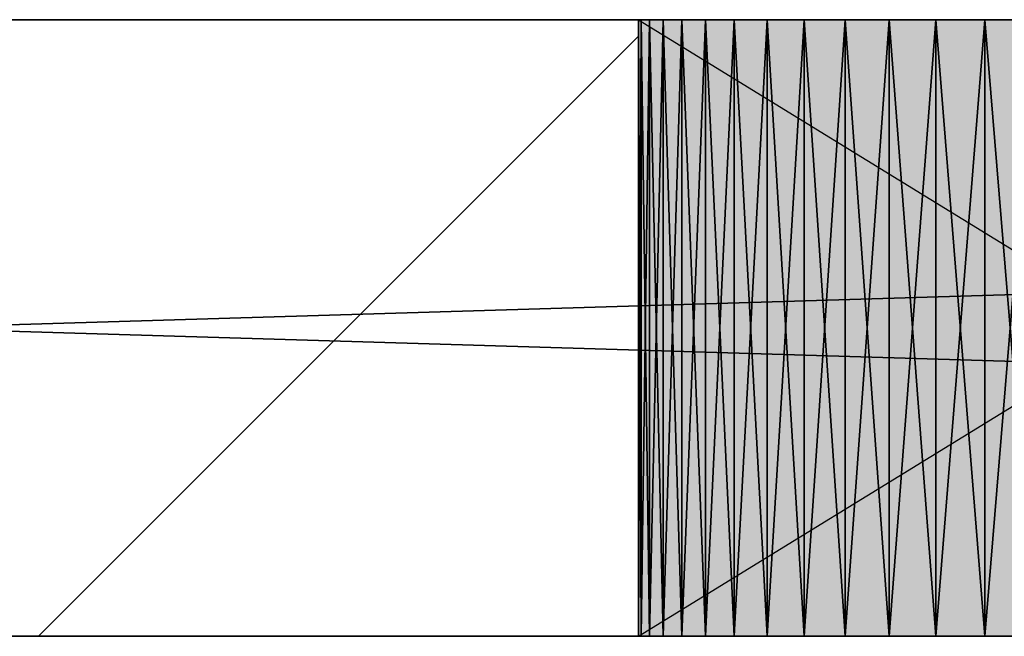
# Model space of a CAD drawing. Header units: millimetres. Extents: x 40580 to 559114, y -343730 to 81020.
# Tile 66 of 256: x 210877 to 211197, y -81004 to -80804. Entities that reach past the tile are written whole.
import ezdxf

# ---------------------------------------------------------------- set-up
doc = ezdxf.new("R2010")
doc.units = ezdxf.units.MM
doc.linetypes.add('______11', pattern=[500, 400, -50, 0, -50])
doc.linetypes.add('______5', pattern=[1100, 800, -100, 100, -100])
for name, color, linetype in [('____________', 7, 'Continuous'), ('___________________', 253, '______5'), ('__________________________', 22, 'Continuous')]:
    doc.layers.add(name, color=color, linetype=linetype)
doc.layers.add('Standard', color=7, linetype='Continuous', lineweight=25)

msp = doc.modelspace()

# ---------------------------------------------------------------- linework, layer by layer
at = {"layer": '____________', "color": 253, "linetype": '______11'}
msp.add_lwpolyline([(210883.36, -81004.09), (210883.36, -81004.09), (210883.36, -81004.09), (210883.36, -81004.09), (210883.36, -81004.09), (210883.36, -81004.09), (211078.01, -80809.45)], dxfattribs=at)
at = {"layer": '___________________', "color": 253, "linetype": '______11'}
msp.add_line((177180.51, -80804.09), (224260.51, -80804.09), dxfattribs=at)
msp.add_line((177180.51, -80804.09), (224260.51, -80804.09), dxfattribs=at)
at = {"layer": '__________________________', "color": 92, "linetype": 'Continuous'}
for p, q in [((211403.01, -80804.09), (211078.01, -80804.09)), ((211078.01, -80804.09), (211078.01, -81004.09)), ((211078.01, -80804.09), (211403.01, -81004.09)), ((211078.01, -81004.09), (211403.01, -80804.09)), ((211078.01, -81004.09), (211403.01, -81004.09))]:
    msp.add_line(p, q, dxfattribs=at)
at = {"layer": 'Standard', "color": 3, "linetype": 'Continuous'}
for points in [[(211078.01, -81004.09), (211078.01, -80804.09), (211403.01, -81004.09)], [(211403.01, -81004.09), (211078.01, -80804.09), (211403.01, -80804.09)]]:
    msp.add_solid(points, dxfattribs=at)

# ---------------------------------------------------------------- meshes
at = {"layer": '____________', "color": 7, "linetype": 'Continuous'}
mesh = msp.add_polyface(dxfattribs=at)
corners = [(214140.51, -80804.09, -3800), (207540.51, -80804.09, -3800), (207540.51, -80804.09, -350), (214140.51, -80804.09, -350), (213575.51, -80804.09, -474.02), (213563.64, -80804.09, -470.16), (213551.23, -80804.09, -471.47), (213540.43, -80804.09, -477.71), (213533.1, -80804.09, -487.8), (213530.51, -80804.09, -500), (213533.1, -80804.09, -512.2), (213540.43, -80804.09, -522.29), (213551.23, -80804.09, -528.53), (213563.64, -80804.09, -529.84), (213575.51, -80804.09, -525.98), (213584.78, -80804.09, -517.63), (213589.85, -80804.09, -506.24), (213589.85, -80804.09, -493.76), (213584.78, -80804.09, -482.37), (209295.05, -80804.09, -2069.78), (209288.96, -80804.09, -2053.91), (209281.23, -80804.09, -2038.75), (209271.97, -80804.09, -2024.48), (209261.27, -80804.09, -2011.27), (209249.24, -80804.09, -1999.24), (209236.02, -80804.09, -1988.53), (209221.76, -80804.09, -1979.27), (209206.6, -80804.09, -1971.55), (209190.72, -80804.09, -1965.45), (209174.29, -80804.09, -1961.05), (209157.49, -80804.09, -1958.39), (209140.51, -80804.09, -1957.5), (209123.52, -80804.09, -1958.39), (209106.72, -80804.09, -1961.05), (209090.29, -80804.09, -1965.45), (209074.41, -80804.09, -1971.55), (209059.26, -80804.09, -1979.27), (209044.99, -80804.09, -1988.53), (209031.77, -80804.09, -1999.24), (209019.74, -80804.09, -2011.27), (209009.04, -80804.09, -2024.48), (208999.78, -80804.09, -2038.75), (208992.05, -80804.09, -2053.91), (208985.96, -80804.09, -2069.78), (208981.56, -80804.09, -2086.21), (208978.9, -80804.09, -2103.01), (208978.01, -80804.09, -2120), (208978.9, -80804.09, -2136.99), (208981.56, -80804.09, -2153.79), (208985.96, -80804.09, -2170.22), (208992.05, -80804.09, -2186.09), (208999.78, -80804.09, -2201.25), (209009.04, -80804.09, -2215.52), (209019.74, -80804.09, -2228.73), (209031.77, -80804.09, -2240.76), (209044.99, -80804.09, -2251.47), (209059.26, -80804.09, -2260.73), (209074.41, -80804.09, -2268.45), (209090.29, -80804.09, -2274.55), (209106.72, -80804.09, -2278.95), (209123.52, -80804.09, -2281.61), (209140.51, -80804.09, -2282.5), (209157.49, -80804.09, -2281.61), (209174.29, -80804.09, -2278.95), (209190.72, -80804.09, -2274.55), (209206.6, -80804.09, -2268.45), (209221.76, -80804.09, -2260.73), (209236.02, -80804.09, -2251.47), (209249.24, -80804.09, -2240.76), (209261.27, -80804.09, -2228.73), (209271.97, -80804.09, -2215.52), (209281.23, -80804.09, -2201.25), (209288.96, -80804.09, -2186.09), (209295.05, -80804.09, -2170.22), (209299.45, -80804.09, -2153.79), (209302.12, -80804.09, -2136.99), (209303.01, -80804.09, -2120), (209302.12, -80804.09, -2103.01), (209299.45, -80804.09, -2086.21), (209895.05, -80804.09, -2069.78), (209888.96, -80804.09, -2053.91), (209881.23, -80804.09, -2038.75), (209871.97, -80804.09, -2024.48), (209861.27, -80804.09, -2011.27), (209849.24, -80804.09, -1999.24), (209836.02, -80804.09, -1988.53), (209821.76, -80804.09, -1979.27), (209806.6, -80804.09, -1971.55), (209790.72, -80804.09, -1965.45), (209774.29, -80804.09, -1961.05), (209757.49, -80804.09, -1958.39), (209740.51, -80804.09, -1957.5), (209723.52, -80804.09, -1958.39), (209706.72, -80804.09, -1961.05), (209690.29, -80804.09, -1965.45), (209674.41, -80804.09, -1971.55), (209659.26, -80804.09, -1979.27), (209644.99, -80804.09, -1988.53), (209631.77, -80804.09, -1999.24), (209619.74, -80804.09, -2011.27), (209609.04, -80804.09, -2024.48), (209599.78, -80804.09, -2038.75), (209592.05, -80804.09, -2053.91), (209585.96, -80804.09, -2069.78), (209581.56, -80804.09, -2086.21), (209578.9, -80804.09, -2103.01), (209578.01, -80804.09, -2120), (209578.9, -80804.09, -2136.99), (209581.56, -80804.09, -2153.79), (209585.96, -80804.09, -2170.22), (209592.05, -80804.09, -2186.09), (209599.78, -80804.09, -2201.25), (209609.04, -80804.09, -2215.52), (209619.74, -80804.09, -2228.73), (209631.77, -80804.09, -2240.76), (209644.99, -80804.09, -2251.47), (209659.26, -80804.09, -2260.73), (209674.41, -80804.09, -2268.45), (209690.29, -80804.09, -2274.55), (209706.72, -80804.09, -2278.95), (209723.52, -80804.09, -2281.61), (209740.51, -80804.09, -2282.5), (209757.49, -80804.09, -2281.61), (209774.29, -80804.09, -2278.95), (209790.72, -80804.09, -2274.55), (209806.6, -80804.09, -2268.45), (209821.76, -80804.09, -2260.73), (209836.02, -80804.09, -2251.47), (209849.24, -80804.09, -2240.76), (209861.27, -80804.09, -2228.73), (209871.97, -80804.09, -2215.52), (209881.23, -80804.09, -2201.25), (209888.96, -80804.09, -2186.09), (209895.05, -80804.09, -2170.22), (209899.45, -80804.09, -2153.79), (209902.12, -80804.09, -2136.99), (209903.01, -80804.09, -2120), (209902.12, -80804.09, -2103.01), (209899.45, -80804.09, -2086.21), (211395.05, -80804.09, -2069.78), (211388.96, -80804.09, -2053.91), (211381.23, -80804.09, -2038.75), (211371.97, -80804.09, -2024.48), (211361.27, -80804.09, -2011.27), (211349.24, -80804.09, -1999.24), (211336.02, -80804.09, -1988.53), (211321.76, -80804.09, -1979.27), (211306.6, -80804.09, -1971.55), (211290.72, -80804.09, -1965.45), (211274.29, -80804.09, -1961.05), (211257.49, -80804.09, -1958.39), (211240.51, -80804.09, -1957.5), (211223.52, -80804.09, -1958.39), (211206.72, -80804.09, -1961.05), (211190.29, -80804.09, -1965.45), (211174.41, -80804.09, -1971.55), (211159.26, -80804.09, -1979.27), (211144.99, -80804.09, -1988.53), (211131.77, -80804.09, -1999.24), (211119.74, -80804.09, -2011.27), (211109.04, -80804.09, -2024.48), (211099.78, -80804.09, -2038.75), (211092.05, -80804.09, -2053.91), (211085.96, -80804.09, -2069.78), (211081.56, -80804.09, -2086.21), (211078.9, -80804.09, -2103.01), (211078.01, -80804.09, -2120), (211078.9, -80804.09, -2136.99), (211081.56, -80804.09, -2153.79), (211085.96, -80804.09, -2170.22), (211092.05, -80804.09, -2186.09), (211099.78, -80804.09, -2201.25), (211109.04, -80804.09, -2215.52), (211119.74, -80804.09, -2228.73), (211131.77, -80804.09, -2240.76), (211144.99, -80804.09, -2251.47), (211159.26, -80804.09, -2260.73), (211174.41, -80804.09, -2268.45), (211190.29, -80804.09, -2274.55), (211206.72, -80804.09, -2278.95), (211223.52, -80804.09, -2281.61), (211240.51, -80804.09, -2282.5), (211257.49, -80804.09, -2281.61), (211274.29, -80804.09, -2278.95), (211290.72, -80804.09, -2274.55), (211306.6, -80804.09, -2268.45), (211321.76, -80804.09, -2260.73), (211336.02, -80804.09, -2251.47), (211349.24, -80804.09, -2240.76), (211361.27, -80804.09, -2228.73), (211371.97, -80804.09, -2215.52), (211381.23, -80804.09, -2201.25), (211388.96, -80804.09, -2186.09), (211395.05, -80804.09, -2170.22), (211399.45, -80804.09, -2153.79), (211402.12, -80804.09, -2136.99), (211403.01, -80804.09, -2120), (211402.12, -80804.09, -2103.01), (211399.45, -80804.09, -2086.21)]
mesh.append_faces([[corners[k] for k in face] for face in [(94, 19, 9), (25, 2, 9), (0, 73, 119), (0, 134, 180), (153, 136, 10), (14, 3, 139)]], dxfattribs={"vtx0": -1, "vtx1": -1, "vtx2": -1, "color": 7})
mesh.append_faces([[corners[k] for k in face] for face in [(3, 4, 5), (10, 136, 137), (80, 9, 10), (98, 78, 19), (44, 1, 2), (78, 98, 99), (105, 77, 78), (106, 76, 77), (107, 73, 74), (76, 106, 107), (135, 170, 171), (139, 3, 0), (11, 139, 140), (142, 10, 11), (166, 135, 136)]], dxfattribs={"vtx0": -1, "vtx2": -1, "color": 7})
mesh.append_faces([[corners[k] for k in face] for face in [(5, 6, 3), (2, 3, 6), (6, 7, 2), (7, 8, 2), (8, 9, 2), (137, 138, 10), (138, 79, 10), (79, 80, 10), (80, 81, 9), (81, 82, 9), (82, 83, 9), (83, 84, 9), (84, 85, 9), (85, 86, 9), (86, 87, 9), (87, 88, 9), (88, 89, 9), (89, 90, 9), (90, 91, 9), (91, 92, 9), (92, 93, 9), (93, 94, 9), (94, 95, 19), (95, 96, 19), (96, 97, 19), (97, 98, 19), (19, 20, 9), (20, 21, 9), (21, 22, 9), (22, 23, 9), (23, 24, 9), (24, 25, 9), (25, 26, 2), (26, 27, 2), (27, 28, 2), (28, 29, 2), (29, 30, 2), (30, 31, 2), (31, 32, 2), (32, 33, 2), (33, 34, 2), (34, 35, 2), (35, 36, 2), (36, 37, 2), (37, 38, 2), (38, 39, 2), (39, 40, 2), (40, 41, 2), (41, 42, 2), (42, 43, 2), (43, 44, 2), (44, 45, 1), (45, 46, 1), (46, 47, 1), (47, 48, 1), (48, 49, 1), (49, 50, 1), (50, 51, 1), (51, 52, 1), (52, 53, 1), (53, 54, 1), (54, 55, 1), (55, 56, 1), (56, 57, 1), (57, 58, 1), (58, 59, 1), (59, 60, 1), (60, 61, 1), (61, 62, 1), (62, 63, 1), (63, 64, 1), (64, 65, 1), (65, 66, 1), (66, 67, 1), (67, 68, 1), (0, 1, 68), (68, 69, 0), (69, 70, 0), (70, 71, 0), (71, 72, 0), (72, 73, 0), (99, 100, 78), (100, 101, 78), (101, 102, 78), (102, 103, 78), (103, 104, 78), (104, 105, 78), (105, 106, 77), (74, 75, 107), (75, 76, 107), (107, 108, 73), (108, 109, 73), (109, 110, 73), (110, 111, 73), (111, 112, 73), (112, 113, 73), (113, 114, 73), (114, 115, 73), (115, 116, 73), (116, 117, 73), (117, 118, 73), (118, 119, 73), (119, 120, 0), (120, 121, 0), (121, 122, 0), (122, 123, 0), (123, 124, 0), (124, 125, 0), (125, 126, 0), (126, 127, 0), (127, 128, 0), (128, 129, 0), (129, 130, 0), (130, 131, 0), (131, 132, 0), (132, 133, 0), (133, 134, 0), (134, 135, 171), (171, 172, 134), (172, 173, 134), (173, 174, 134), (174, 175, 134), (175, 176, 134), (176, 177, 134), (177, 178, 134), (178, 179, 134), (179, 180, 134), (180, 181, 0), (181, 182, 0), (182, 183, 0), (183, 184, 0), (184, 185, 0), (185, 186, 0), (186, 187, 0), (187, 188, 0), (188, 189, 0), (189, 190, 0), (190, 191, 0), (191, 192, 0), (192, 193, 0), (193, 194, 0), (194, 195, 0), (195, 196, 0), (196, 197, 0), (197, 198, 0), (198, 139, 0), (140, 141, 11), (141, 142, 11), (142, 143, 10), (143, 144, 10), (144, 145, 10), (145, 146, 10), (146, 147, 10), (147, 148, 10), (148, 149, 10), (149, 150, 10), (150, 151, 10), (151, 152, 10), (152, 153, 10), (153, 154, 136), (154, 155, 136), (155, 156, 136), (156, 157, 136), (157, 158, 136), (158, 159, 136), (159, 160, 136), (160, 161, 136), (161, 162, 136), (162, 163, 136), (163, 164, 136), (164, 165, 136), (165, 166, 136), (166, 167, 135), (167, 168, 135), (168, 169, 135), (169, 170, 135), (11, 12, 139), (12, 13, 139), (13, 14, 139), (14, 15, 3), (15, 16, 3), (16, 17, 3), (17, 18, 3), (18, 4, 3)]], dxfattribs={"vtx1": -1, "vtx2": -1, "color": 7})
mesh = msp.add_polyface(dxfattribs=at)
corners = [(207540.51, -81004.09, -3800), (207540.51, -80804.09, -3800), (214140.51, -80804.09, -3800), (214140.51, -81004.09, -3800)]
mesh.append_faces([[corners[k] for k in face] for face in [(1, 2, 0)]], dxfattribs={"vtx1": -1, "color": 7})
mesh.append_faces([[corners[k] for k in face] for face in [(2, 3, 0)]], dxfattribs={"vtx2": -1, "color": 7})
mesh = msp.add_polyface(dxfattribs=at)
corners = [(207540.51, -80804.09, -350), (207540.51, -81004.09, -350), (214140.51, -81004.09, -350), (214140.51, -80804.09, -350)]
mesh.append_faces([[corners[k] for k in face] for face in [(1, 2, 0)]], dxfattribs={"vtx1": -1, "color": 7})
mesh.append_faces([[corners[k] for k in face] for face in [(2, 3, 0)]], dxfattribs={"vtx2": -1, "color": 7})
mesh = msp.add_polyface(dxfattribs=at)
corners = [(211078.9, -80804.09, -2136.99), (211078.01, -80804.09, -2120), (211078.01, -81004.09, -2120), (211078.9, -81004.09, -2136.99)]
mesh.append_faces([[corners[k] for k in face] for face in [(1, 2, 0)]], dxfattribs={"vtx1": -1, "color": 7})
mesh.append_faces([[corners[k] for k in face] for face in [(2, 3, 0)]], dxfattribs={"vtx2": -1, "color": 7})
mesh = msp.add_polyface(dxfattribs=at)
corners = [(211078.01, -80804.09, -2120), (211078.9, -80804.09, -2103.01), (211078.9, -81004.09, -2103.01), (211078.01, -81004.09, -2120)]
mesh.append_faces([[corners[k] for k in face] for face in [(1, 2, 0)]], dxfattribs={"vtx1": -1, "color": 7})
mesh.append_faces([[corners[k] for k in face] for face in [(2, 3, 0)]], dxfattribs={"vtx2": -1, "color": 7})
mesh = msp.add_polyface(dxfattribs=at)
corners = [(211081.56, -80804.09, -2153.79), (211078.9, -80804.09, -2136.99), (211078.9, -81004.09, -2136.99), (211081.56, -81004.09, -2153.79)]
mesh.append_faces([[corners[k] for k in face] for face in [(1, 2, 0)]], dxfattribs={"vtx1": -1, "color": 7})
mesh.append_faces([[corners[k] for k in face] for face in [(2, 3, 0)]], dxfattribs={"vtx2": -1, "color": 7})
mesh = msp.add_polyface(dxfattribs=at)
corners = [(211078.9, -80804.09, -2103.01), (211081.56, -80804.09, -2086.21), (211081.56, -81004.09, -2086.21), (211078.9, -81004.09, -2103.01)]
mesh.append_faces([[corners[k] for k in face] for face in [(1, 2, 0)]], dxfattribs={"vtx1": -1, "color": 7})
mesh.append_faces([[corners[k] for k in face] for face in [(2, 3, 0)]], dxfattribs={"vtx2": -1, "color": 7})
mesh = msp.add_polyface(dxfattribs=at)
corners = [(211085.96, -80804.09, -2170.22), (211081.56, -80804.09, -2153.79), (211081.56, -81004.09, -2153.79), (211085.96, -81004.09, -2170.22)]
mesh.append_faces([[corners[k] for k in face] for face in [(1, 2, 0)]], dxfattribs={"vtx1": -1, "color": 7})
mesh.append_faces([[corners[k] for k in face] for face in [(2, 3, 0)]], dxfattribs={"vtx2": -1, "color": 7})
mesh = msp.add_polyface(dxfattribs=at)
corners = [(211081.56, -80804.09, -2086.21), (211085.96, -80804.09, -2069.78), (211085.96, -81004.09, -2069.78), (211081.56, -81004.09, -2086.21)]
mesh.append_faces([[corners[k] for k in face] for face in [(1, 2, 0)]], dxfattribs={"vtx1": -1, "color": 7})
mesh.append_faces([[corners[k] for k in face] for face in [(2, 3, 0)]], dxfattribs={"vtx2": -1, "color": 7})
mesh = msp.add_polyface(dxfattribs=at)
corners = [(211092.05, -80804.09, -2186.09), (211085.96, -80804.09, -2170.22), (211085.96, -81004.09, -2170.22), (211092.05, -81004.09, -2186.09)]
mesh.append_faces([[corners[k] for k in face] for face in [(1, 2, 0)]], dxfattribs={"vtx1": -1, "color": 7})
mesh.append_faces([[corners[k] for k in face] for face in [(2, 3, 0)]], dxfattribs={"vtx2": -1, "color": 7})
mesh = msp.add_polyface(dxfattribs=at)
corners = [(211085.96, -80804.09, -2069.78), (211092.05, -80804.09, -2053.91), (211092.05, -81004.09, -2053.91), (211085.96, -81004.09, -2069.78)]
mesh.append_faces([[corners[k] for k in face] for face in [(1, 2, 0)]], dxfattribs={"vtx1": -1, "color": 7})
mesh.append_faces([[corners[k] for k in face] for face in [(2, 3, 0)]], dxfattribs={"vtx2": -1, "color": 7})
mesh = msp.add_polyface(dxfattribs=at)
corners = [(211099.78, -80804.09, -2201.25), (211092.05, -80804.09, -2186.09), (211092.05, -81004.09, -2186.09), (211099.78, -81004.09, -2201.25)]
mesh.append_faces([[corners[k] for k in face] for face in [(1, 2, 0)]], dxfattribs={"vtx1": -1, "color": 7})
mesh.append_faces([[corners[k] for k in face] for face in [(2, 3, 0)]], dxfattribs={"vtx2": -1, "color": 7})
mesh = msp.add_polyface(dxfattribs=at)
corners = [(211092.05, -80804.09, -2053.91), (211099.78, -80804.09, -2038.75), (211099.78, -81004.09, -2038.75), (211092.05, -81004.09, -2053.91)]
mesh.append_faces([[corners[k] for k in face] for face in [(1, 2, 0)]], dxfattribs={"vtx1": -1, "color": 7})
mesh.append_faces([[corners[k] for k in face] for face in [(2, 3, 0)]], dxfattribs={"vtx2": -1, "color": 7})
mesh = msp.add_polyface(dxfattribs=at)
corners = [(211109.04, -80804.09, -2215.52), (211099.78, -80804.09, -2201.25), (211099.78, -81004.09, -2201.25), (211109.04, -81004.09, -2215.52)]
mesh.append_faces([[corners[k] for k in face] for face in [(1, 2, 0)]], dxfattribs={"vtx1": -1, "color": 7})
mesh.append_faces([[corners[k] for k in face] for face in [(2, 3, 0)]], dxfattribs={"vtx2": -1, "color": 7})
mesh = msp.add_polyface(dxfattribs=at)
corners = [(211099.78, -80804.09, -2038.75), (211109.04, -80804.09, -2024.48), (211109.04, -81004.09, -2024.48), (211099.78, -81004.09, -2038.75)]
mesh.append_faces([[corners[k] for k in face] for face in [(1, 2, 0)]], dxfattribs={"vtx1": -1, "color": 7})
mesh.append_faces([[corners[k] for k in face] for face in [(2, 3, 0)]], dxfattribs={"vtx2": -1, "color": 7})
mesh = msp.add_polyface(dxfattribs=at)
corners = [(211119.74, -80804.09, -2228.73), (211109.04, -80804.09, -2215.52), (211109.04, -81004.09, -2215.52), (211119.74, -81004.09, -2228.73)]
mesh.append_faces([[corners[k] for k in face] for face in [(1, 2, 0)]], dxfattribs={"vtx1": -1, "color": 7})
mesh.append_faces([[corners[k] for k in face] for face in [(2, 3, 0)]], dxfattribs={"vtx2": -1, "color": 7})
mesh = msp.add_polyface(dxfattribs=at)
corners = [(211109.04, -80804.09, -2024.48), (211119.74, -80804.09, -2011.27), (211119.74, -81004.09, -2011.27), (211109.04, -81004.09, -2024.48)]
mesh.append_faces([[corners[k] for k in face] for face in [(1, 2, 0)]], dxfattribs={"vtx1": -1, "color": 7})
mesh.append_faces([[corners[k] for k in face] for face in [(2, 3, 0)]], dxfattribs={"vtx2": -1, "color": 7})
mesh = msp.add_polyface(dxfattribs=at)
corners = [(211131.77, -80804.09, -2240.76), (211119.74, -80804.09, -2228.73), (211119.74, -81004.09, -2228.73), (211131.77, -81004.09, -2240.76)]
mesh.append_faces([[corners[k] for k in face] for face in [(1, 2, 0)]], dxfattribs={"vtx1": -1, "color": 7})
mesh.append_faces([[corners[k] for k in face] for face in [(2, 3, 0)]], dxfattribs={"vtx2": -1, "color": 7})
mesh = msp.add_polyface(dxfattribs=at)
corners = [(211119.74, -80804.09, -2011.27), (211131.77, -80804.09, -1999.24), (211131.77, -81004.09, -1999.24), (211119.74, -81004.09, -2011.27)]
mesh.append_faces([[corners[k] for k in face] for face in [(1, 2, 0)]], dxfattribs={"vtx1": -1, "color": 7})
mesh.append_faces([[corners[k] for k in face] for face in [(2, 3, 0)]], dxfattribs={"vtx2": -1, "color": 7})
mesh = msp.add_polyface(dxfattribs=at)
corners = [(211144.99, -80804.09, -2251.47), (211131.77, -80804.09, -2240.76), (211131.77, -81004.09, -2240.76), (211144.99, -81004.09, -2251.47)]
mesh.append_faces([[corners[k] for k in face] for face in [(1, 2, 0)]], dxfattribs={"vtx1": -1, "color": 7})
mesh.append_faces([[corners[k] for k in face] for face in [(2, 3, 0)]], dxfattribs={"vtx2": -1, "color": 7})
mesh = msp.add_polyface(dxfattribs=at)
corners = [(211131.77, -80804.09, -1999.24), (211144.99, -80804.09, -1988.53), (211144.99, -81004.09, -1988.53), (211131.77, -81004.09, -1999.24)]
mesh.append_faces([[corners[k] for k in face] for face in [(1, 2, 0)]], dxfattribs={"vtx1": -1, "color": 7})
mesh.append_faces([[corners[k] for k in face] for face in [(2, 3, 0)]], dxfattribs={"vtx2": -1, "color": 7})
mesh = msp.add_polyface(dxfattribs=at)
corners = [(211159.26, -80804.09, -2260.73), (211144.99, -80804.09, -2251.47), (211144.99, -81004.09, -2251.47), (211159.26, -81004.09, -2260.73)]
mesh.append_faces([[corners[k] for k in face] for face in [(1, 2, 0)]], dxfattribs={"vtx1": -1, "color": 7})
mesh.append_faces([[corners[k] for k in face] for face in [(2, 3, 0)]], dxfattribs={"vtx2": -1, "color": 7})
mesh = msp.add_polyface(dxfattribs=at)
corners = [(211144.99, -80804.09, -1988.53), (211159.26, -80804.09, -1979.27), (211159.26, -81004.09, -1979.27), (211144.99, -81004.09, -1988.53)]
mesh.append_faces([[corners[k] for k in face] for face in [(1, 2, 0)]], dxfattribs={"vtx1": -1, "color": 7})
mesh.append_faces([[corners[k] for k in face] for face in [(2, 3, 0)]], dxfattribs={"vtx2": -1, "color": 7})
mesh = msp.add_polyface(dxfattribs=at)
corners = [(211174.41, -80804.09, -2268.45), (211159.26, -80804.09, -2260.73), (211159.26, -81004.09, -2260.73), (211174.41, -81004.09, -2268.45)]
mesh.append_faces([[corners[k] for k in face] for face in [(1, 2, 0)]], dxfattribs={"vtx1": -1, "color": 7})
mesh.append_faces([[corners[k] for k in face] for face in [(2, 3, 0)]], dxfattribs={"vtx2": -1, "color": 7})
mesh = msp.add_polyface(dxfattribs=at)
corners = [(211159.26, -80804.09, -1979.27), (211174.41, -80804.09, -1971.55), (211174.41, -81004.09, -1971.55), (211159.26, -81004.09, -1979.27)]
mesh.append_faces([[corners[k] for k in face] for face in [(1, 2, 0)]], dxfattribs={"vtx1": -1, "color": 7})
mesh.append_faces([[corners[k] for k in face] for face in [(2, 3, 0)]], dxfattribs={"vtx2": -1, "color": 7})
mesh = msp.add_polyface(dxfattribs=at)
corners = [(211190.29, -80804.09, -2274.55), (211174.41, -80804.09, -2268.45), (211174.41, -81004.09, -2268.45), (211190.29, -81004.09, -2274.55)]
mesh.append_faces([[corners[k] for k in face] for face in [(1, 2, 0)]], dxfattribs={"vtx1": -1, "color": 7})
mesh.append_faces([[corners[k] for k in face] for face in [(2, 3, 0)]], dxfattribs={"vtx2": -1, "color": 7})
mesh = msp.add_polyface(dxfattribs=at)
corners = [(211174.41, -80804.09, -1971.55), (211190.29, -80804.09, -1965.45), (211190.29, -81004.09, -1965.45), (211174.41, -81004.09, -1971.55)]
mesh.append_faces([[corners[k] for k in face] for face in [(1, 2, 0)]], dxfattribs={"vtx1": -1, "color": 7})
mesh.append_faces([[corners[k] for k in face] for face in [(2, 3, 0)]], dxfattribs={"vtx2": -1, "color": 7})
mesh = msp.add_polyface(dxfattribs=at)
corners = [(211206.72, -80804.09, -2278.95), (211190.29, -80804.09, -2274.55), (211190.29, -81004.09, -2274.55), (211206.72, -81004.09, -2278.95)]
mesh.append_faces([[corners[k] for k in face] for face in [(1, 2, 0)]], dxfattribs={"vtx1": -1, "color": 7})
mesh.append_faces([[corners[k] for k in face] for face in [(2, 3, 0)]], dxfattribs={"vtx2": -1, "color": 7})
mesh = msp.add_polyface(dxfattribs=at)
corners = [(211190.29, -80804.09, -1965.45), (211206.72, -80804.09, -1961.05), (211206.72, -81004.09, -1961.05), (211190.29, -81004.09, -1965.45)]
mesh.append_faces([[corners[k] for k in face] for face in [(1, 2, 0)]], dxfattribs={"vtx1": -1, "color": 7})
mesh.append_faces([[corners[k] for k in face] for face in [(2, 3, 0)]], dxfattribs={"vtx2": -1, "color": 7})
mesh = msp.add_polyface(dxfattribs=at)
corners = [(207540.51, -81004.09, -3800), (214140.51, -81004.09, -3800), (214140.51, -81004.09, -350), (207540.51, -81004.09, -350), (213578.14, -81004.09, -524.27), (213566.74, -81004.09, -529.34), (213554.27, -81004.09, -529.34), (213542.87, -81004.09, -524.27), (213534.52, -81004.09, -515), (213530.67, -81004.09, -503.14), (213531.97, -81004.09, -490.73), (213538.21, -81004.09, -479.93), (213548.3, -81004.09, -472.59), (213560.51, -81004.09, -470), (213572.71, -81004.09, -472.59), (213582.8, -81004.09, -479.93), (213589.04, -81004.09, -490.73), (213590.34, -81004.09, -503.14), (213586.49, -81004.09, -515), (209299.45, -81004.09, -2153.79), (209295.05, -81004.09, -2170.22), (209288.96, -81004.09, -2186.09), (209281.23, -81004.09, -2201.25), (209271.97, -81004.09, -2215.52), (209261.27, -81004.09, -2228.73), (209249.24, -81004.09, -2240.76), (209236.02, -81004.09, -2251.47), (209221.76, -81004.09, -2260.73), (209206.6, -81004.09, -2268.45), (209190.72, -81004.09, -2274.55), (209174.29, -81004.09, -2278.95), (209157.49, -81004.09, -2281.61), (209140.51, -81004.09, -2282.5), (209123.52, -81004.09, -2281.61), (209106.72, -81004.09, -2278.95), (209090.29, -81004.09, -2274.55), (209074.41, -81004.09, -2268.45), (209059.26, -81004.09, -2260.73), (209044.99, -81004.09, -2251.47), (209031.77, -81004.09, -2240.76), (209019.74, -81004.09, -2228.73), (209009.04, -81004.09, -2215.52), (208999.78, -81004.09, -2201.25), (208992.05, -81004.09, -2186.09), (208985.96, -81004.09, -2170.22), (208981.56, -81004.09, -2153.79), (208978.9, -81004.09, -2136.99), (208978.01, -81004.09, -2120), (208978.9, -81004.09, -2103.01), (208981.56, -81004.09, -2086.21), (208985.96, -81004.09, -2069.78), (208992.05, -81004.09, -2053.91), (208999.78, -81004.09, -2038.75), (209009.04, -81004.09, -2024.48), (209019.74, -81004.09, -2011.27), (209031.77, -81004.09, -1999.24), (209044.99, -81004.09, -1988.53), (209059.26, -81004.09, -1979.27), (209074.41, -81004.09, -1971.55), (209090.29, -81004.09, -1965.45), (209106.72, -81004.09, -1961.05), (209123.52, -81004.09, -1958.39), (209140.51, -81004.09, -1957.5), (209157.49, -81004.09, -1958.39), (209174.29, -81004.09, -1961.05), (209190.72, -81004.09, -1965.45), (209206.6, -81004.09, -1971.55), (209221.76, -81004.09, -1979.27), (209236.02, -81004.09, -1988.53), (209249.24, -81004.09, -1999.24), (209261.27, -81004.09, -2011.27), (209271.97, -81004.09, -2024.48), (209281.23, -81004.09, -2038.75), (209288.96, -81004.09, -2053.91), (209295.05, -81004.09, -2069.78), (209299.45, -81004.09, -2086.21), (209302.12, -81004.09, -2103.01), (209303.01, -81004.09, -2120), (209302.12, -81004.09, -2136.99), (209899.45, -81004.09, -2153.79), (209895.05, -81004.09, -2170.22), (209888.96, -81004.09, -2186.09), (209881.23, -81004.09, -2201.25), (209871.97, -81004.09, -2215.52), (209861.27, -81004.09, -2228.73), (209849.24, -81004.09, -2240.76), (209836.02, -81004.09, -2251.47), (209821.76, -81004.09, -2260.73), (209806.6, -81004.09, -2268.45), (209790.72, -81004.09, -2274.55), (209774.29, -81004.09, -2278.95), (209757.49, -81004.09, -2281.61), (209740.51, -81004.09, -2282.5), (209723.52, -81004.09, -2281.61), (209706.72, -81004.09, -2278.95), (209690.29, -81004.09, -2274.55), (209674.41, -81004.09, -2268.45), (209659.26, -81004.09, -2260.73), (209644.99, -81004.09, -2251.47), (209631.77, -81004.09, -2240.76), (209619.74, -81004.09, -2228.73), (209609.04, -81004.09, -2215.52), (209599.78, -81004.09, -2201.25), (209592.05, -81004.09, -2186.09), (209585.96, -81004.09, -2170.22), (209581.56, -81004.09, -2153.79), (209578.9, -81004.09, -2136.99), (209578.01, -81004.09, -2120), (209578.9, -81004.09, -2103.01), (209581.56, -81004.09, -2086.21), (209585.96, -81004.09, -2069.78), (209592.05, -81004.09, -2053.91), (209599.78, -81004.09, -2038.75), (209609.04, -81004.09, -2024.48), (209619.74, -81004.09, -2011.27), (209631.77, -81004.09, -1999.24), (209644.99, -81004.09, -1988.53), (209659.26, -81004.09, -1979.27), (209674.41, -81004.09, -1971.55), (209690.29, -81004.09, -1965.45), (209706.72, -81004.09, -1961.05), (209723.52, -81004.09, -1958.39), (209740.51, -81004.09, -1957.5), (209757.49, -81004.09, -1958.39), (209774.29, -81004.09, -1961.05), (209790.72, -81004.09, -1965.45), (209806.6, -81004.09, -1971.55), (209821.76, -81004.09, -1979.27), (209836.02, -81004.09, -1988.53), (209849.24, -81004.09, -1999.24), (209861.27, -81004.09, -2011.27), (209871.97, -81004.09, -2024.48), (209881.23, -81004.09, -2038.75), (209888.96, -81004.09, -2053.91), (209895.05, -81004.09, -2069.78), (209899.45, -81004.09, -2086.21), (209902.12, -81004.09, -2103.01), (209903.01, -81004.09, -2120), (209902.12, -81004.09, -2136.99), (211399.45, -81004.09, -2153.79), (211395.05, -81004.09, -2170.22), (211388.96, -81004.09, -2186.09), (211381.23, -81004.09, -2201.25), (211371.97, -81004.09, -2215.52), (211361.27, -81004.09, -2228.73), (211349.24, -81004.09, -2240.76), (211336.02, -81004.09, -2251.47), (211321.76, -81004.09, -2260.73), (211306.6, -81004.09, -2268.45), (211290.72, -81004.09, -2274.55), (211274.29, -81004.09, -2278.95), (211257.49, -81004.09, -2281.61), (211240.51, -81004.09, -2282.5), (211223.52, -81004.09, -2281.61), (211206.72, -81004.09, -2278.95), (211190.29, -81004.09, -2274.55), (211174.41, -81004.09, -2268.45), (211159.26, -81004.09, -2260.73), (211144.99, -81004.09, -2251.47), (211131.77, -81004.09, -2240.76), (211119.74, -81004.09, -2228.73), (211109.04, -81004.09, -2215.52), (211099.78, -81004.09, -2201.25), (211092.05, -81004.09, -2186.09), (211085.96, -81004.09, -2170.22), (211081.56, -81004.09, -2153.79), (211078.9, -81004.09, -2136.99), (211078.01, -81004.09, -2120), (211078.9, -81004.09, -2103.01), (211081.56, -81004.09, -2086.21), (211085.96, -81004.09, -2069.78), (211092.05, -81004.09, -2053.91), (211099.78, -81004.09, -2038.75), (211109.04, -81004.09, -2024.48), (211119.74, -81004.09, -2011.27), (211131.77, -81004.09, -1999.24), (211144.99, -81004.09, -1988.53), (211159.26, -81004.09, -1979.27), (211174.41, -81004.09, -1971.55), (211190.29, -81004.09, -1965.45), (211206.72, -81004.09, -1961.05), (211223.52, -81004.09, -1958.39), (211240.51, -81004.09, -1957.5), (211257.49, -81004.09, -1958.39), (211274.29, -81004.09, -1961.05), (211290.72, -81004.09, -1965.45), (211306.6, -81004.09, -1971.55), (211321.76, -81004.09, -1979.27), (211336.02, -81004.09, -1988.53), (211349.24, -81004.09, -1999.24), (211361.27, -81004.09, -2011.27), (211371.97, -81004.09, -2024.48), (211381.23, -81004.09, -2038.75), (211388.96, -81004.09, -2053.91), (211395.05, -81004.09, -2069.78), (211399.45, -81004.09, -2086.21), (211402.12, -81004.09, -2103.01), (211403.01, -81004.09, -2120), (211402.12, -81004.09, -2136.99)]
mesh.append_faces([[corners[k] for k in face] for face in [(74, 2, 5), (2, 74, 120), (2, 135, 181), (154, 138, 1), (95, 20, 1), (9, 3, 69)]], dxfattribs={"vtx0": -1, "vtx1": -1, "vtx2": -1, "color": 7})
mesh.append_faces([[corners[k] for k in face] for face in [(2, 4, 5), (19, 99, 100), (106, 78, 19), (107, 77, 78), (108, 74, 75), (77, 107, 108), (136, 171, 172), (195, 1, 2), (137, 164, 165), (167, 136, 137), (1, 139, 140), (164, 137, 138), (99, 19, 20), (26, 0, 1), (50, 3, 0), (74, 8, 9), (13, 2, 3)]], dxfattribs={"vtx0": -1, "vtx2": -1, "color": 7})
mesh.append_faces([[corners[k] for k in face] for face in [(5, 6, 74), (6, 7, 74), (7, 8, 74), (100, 101, 19), (101, 102, 19), (102, 103, 19), (103, 104, 19), (104, 105, 19), (105, 106, 19), (106, 107, 78), (75, 76, 108), (76, 77, 108), (108, 109, 74), (109, 110, 74), (110, 111, 74), (111, 112, 74), (112, 113, 74), (113, 114, 74), (114, 115, 74), (115, 116, 74), (116, 117, 74), (117, 118, 74), (118, 119, 74), (119, 120, 74), (120, 121, 2), (121, 122, 2), (122, 123, 2), (123, 124, 2), (124, 125, 2), (125, 126, 2), (126, 127, 2), (127, 128, 2), (128, 129, 2), (129, 130, 2), (130, 131, 2), (131, 132, 2), (132, 133, 2), (133, 134, 2), (134, 135, 2), (135, 136, 172), (172, 173, 135), (173, 174, 135), (174, 175, 135), (175, 176, 135), (176, 177, 135), (177, 178, 135), (178, 179, 135), (179, 180, 135), (180, 181, 135), (181, 182, 2), (182, 183, 2), (183, 184, 2), (184, 185, 2), (185, 186, 2), (186, 187, 2), (187, 188, 2), (188, 189, 2), (189, 190, 2), (190, 191, 2), (191, 192, 2), (192, 193, 2), (193, 194, 2), (194, 195, 2), (195, 196, 1), (196, 197, 1), (197, 198, 1), (198, 139, 1), (165, 166, 137), (166, 167, 137), (167, 168, 136), (168, 169, 136), (169, 170, 136), (170, 171, 136), (140, 141, 1), (141, 142, 1), (142, 143, 1), (143, 144, 1), (144, 145, 1), (145, 146, 1), (146, 147, 1), (147, 148, 1), (148, 149, 1), (149, 150, 1), (150, 151, 1), (151, 152, 1), (152, 153, 1), (153, 154, 1), (154, 155, 138), (155, 156, 138), (156, 157, 138), (157, 158, 138), (158, 159, 138), (159, 160, 138), (160, 161, 138), (161, 162, 138), (162, 163, 138), (163, 164, 138), (138, 79, 1), (79, 80, 1), (80, 81, 1), (81, 82, 1), (82, 83, 1), (83, 84, 1), (84, 85, 1), (85, 86, 1), (86, 87, 1), (87, 88, 1), (88, 89, 1), (89, 90, 1), (90, 91, 1), (91, 92, 1), (92, 93, 1), (93, 94, 1), (94, 95, 1), (95, 96, 20), (96, 97, 20), (97, 98, 20), (98, 99, 20), (20, 21, 1), (21, 22, 1), (22, 23, 1), (23, 24, 1), (24, 25, 1), (25, 26, 1), (26, 27, 0), (27, 28, 0), (28, 29, 0), (29, 30, 0), (30, 31, 0), (31, 32, 0), (32, 33, 0), (33, 34, 0), (34, 35, 0), (35, 36, 0), (36, 37, 0), (37, 38, 0), (38, 39, 0), (39, 40, 0), (40, 41, 0), (41, 42, 0), (42, 43, 0), (43, 44, 0), (44, 45, 0), (45, 46, 0), (46, 47, 0), (47, 48, 0), (48, 49, 0), (49, 50, 0), (50, 51, 3), (51, 52, 3), (52, 53, 3), (53, 54, 3), (54, 55, 3), (55, 56, 3), (56, 57, 3), (57, 58, 3), (58, 59, 3), (59, 60, 3), (60, 61, 3), (61, 62, 3), (62, 63, 3), (63, 64, 3), (64, 65, 3), (65, 66, 3), (66, 67, 3), (67, 68, 3), (68, 69, 3), (69, 70, 9), (70, 71, 9), (71, 72, 9), (72, 73, 9), (73, 74, 9), (9, 10, 3), (10, 11, 3), (11, 12, 3), (12, 13, 3), (13, 14, 2), (14, 15, 2), (15, 16, 2), (16, 17, 2), (17, 18, 2), (18, 4, 2)]], dxfattribs={"vtx1": -1, "vtx2": -1, "color": 7})

doc.saveas('drawing.dxf')
